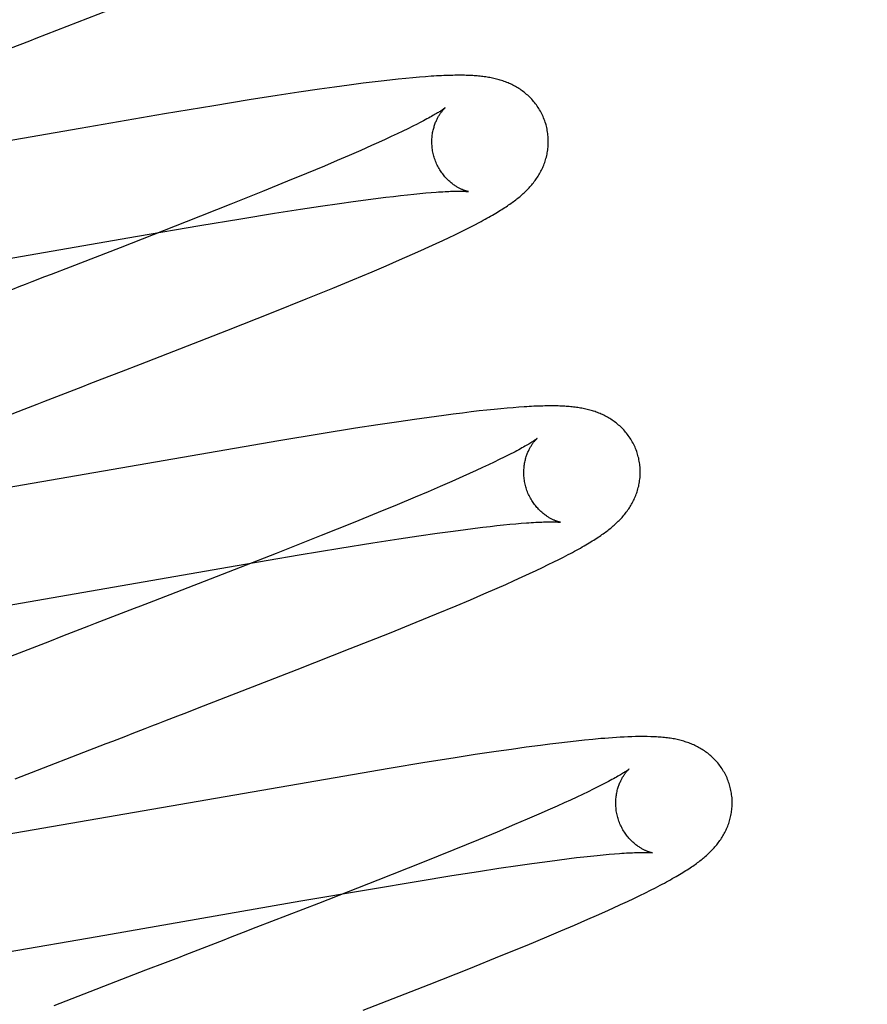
# Model space of a CAD drawing. Header units: inches. Extents: x 0 to 215, y 0 to 139.
# Tile 73 of 103: x 67.128 to 67.273, y 53.122 to 53.292. Entities that reach past the tile are written whole.
import ezdxf

# ---------------------------------------------------------------- set-up
doc = ezdxf.new("R2010")
doc.units = ezdxf.units.IN
doc.header["$LTSCALE"] = 11.804375
doc.header["$MEASUREMENT"] = 0
doc.linetypes.add('HIDDEN', pattern=[0.2, 0.1, -0.1])
doc.layers.add('DEFAULT_2', color=8, linetype='HIDDEN')

msp = doc.modelspace()

# ---------------------------------------------------------------- linework, layer by layer
at = {"layer": 'DEFAULT_2', "color": 8, "linetype": 'HIDDEN'}
for p, q in [((67.27316, 49.03367), (67.27316, 54.53417)), ((67.12601, 53.28663), (67.12932, 53.28792)), ((67.18417, 53.28031), (67.18167, 53.27996)), ((67.18658, 53.28062), (67.18417, 53.28031)), ((67.18814, 53.28081), (67.18658, 53.28062)), ((67.18967, 53.281), (67.18814, 53.28081)), ((67.19117, 53.28117), (67.18967, 53.281)), ((67.1926, 53.28132), (67.19117, 53.28117)), ((67.19391, 53.28145), (67.1926, 53.28132)), ((67.19513, 53.28157), (67.19391, 53.28145)), ((67.19625, 53.28167), (67.19513, 53.28157)), ((67.1973, 53.28175), (67.19625, 53.28167)), ((67.17181, 53.27851), (67.16698, 53.27775)), ((67.17552, 53.27907), (67.17181, 53.27851)), ((67.17909, 53.2796), (67.17552, 53.27907)), ((67.18167, 53.27996), (67.17909, 53.2796)), ((67.16093, 53.27676), (67.15247, 53.27535)), ((67.16698, 53.27775), (67.16093, 53.27676)), ((67.15247, 53.27535), (67.13796, 53.27285)), ((67.19588, 53.27362), (67.1951, 53.27323)), ((67.13796, 53.27285), (67.10623, 53.26731)), ((67.19242, 53.27193), (67.1914, 53.27145)), ((67.19337, 53.27238), (67.19242, 53.27193)), ((67.19426, 53.27282), (67.19337, 53.27238)), ((67.1951, 53.27323), (67.19426, 53.27282)), ((67.18922, 53.27045), (67.18804, 53.26992)), ((67.19034, 53.27096), (67.18922, 53.27045)), ((67.1914, 53.27145), (67.19034, 53.27096)), ((67.1842, 53.26823), (67.18212, 53.26733)), ((67.18618, 53.26909), (67.1842, 53.26823)), ((67.18804, 53.26992), (67.18618, 53.26909)), ((67.18212, 53.26733), (67.17993, 53.26641)), ((67.17685, 53.26512), (67.1736, 53.26378)), ((67.17993, 53.26641), (67.17685, 53.26512)), ((67.1736, 53.26378), (67.16932, 53.26203)), ((67.16932, 53.26203), (67.16388, 53.25985)), ((67.193, 53.26134), (67.19417, 53.26147)), ((67.19417, 53.26147), (67.19528, 53.26159)), ((67.19528, 53.26159), (67.19633, 53.26169)), ((67.19633, 53.26169), (67.19733, 53.26178)), ((67.19733, 53.26178), (67.19826, 53.26186)), ((67.16388, 53.25985), (67.15617, 53.2568)), ((67.17928, 53.25951), (67.18254, 53.25999)), ((67.18254, 53.25999), (67.18486, 53.26031)), ((67.18486, 53.26031), (67.18707, 53.26061)), ((67.18707, 53.26061), (67.18916, 53.26088)), ((67.18916, 53.26088), (67.1905, 53.26105)), ((67.1905, 53.26105), (67.19178, 53.2612)), ((67.19178, 53.2612), (67.193, 53.26134)), ((67.1656, 53.25736), (67.17133, 53.25829)), ((67.17133, 53.25829), (67.17585, 53.25899)), ((67.17585, 53.25899), (67.17928, 53.25951)), ((67.15617, 53.2568), (67.14487, 53.25238)), ((67.15852, 53.25619), (67.1656, 53.25736)), ((67.20575, 53.25632), (67.20649, 53.25671)), ((67.14781, 53.25436), (67.15852, 53.25619)), ((67.20234, 53.25461), (67.20327, 53.25506)), ((67.20327, 53.25506), (67.20414, 53.2555)), ((67.20414, 53.2555), (67.20497, 53.25591)), ((67.20497, 53.25591), (67.20575, 53.25632)), ((67.09187, 53.24466), (67.14781, 53.25436)), ((67.19787, 53.25251), (67.19912, 53.25309)), ((67.19912, 53.25309), (67.20027, 53.25362)), ((67.20027, 53.25362), (67.20134, 53.25413)), ((67.20134, 53.25413), (67.20234, 53.25461)), ((67.14487, 53.25238), (67.13627, 53.24905)), ((67.19506, 53.25125), (67.19651, 53.2519)), ((67.19651, 53.2519), (67.19787, 53.25251)), ((67.19053, 53.24928), (67.19283, 53.25027)), ((67.19283, 53.25027), (67.19506, 53.25125)), ((67.18481, 53.24687), (67.18813, 53.24826)), ((67.18813, 53.24826), (67.19053, 53.24928)), ((67.18135, 53.24544), (67.18481, 53.24687)), ((67.17682, 53.2436), (67.18135, 53.24544)), ((67.17114, 53.24132), (67.17682, 53.2436)), ((67.16317, 53.23816), (67.17114, 53.24132)), ((67.14836, 53.23238), (67.16317, 53.23816)), ((67.14177, 53.22983), (67.14508, 53.23111)), ((67.14508, 53.23111), (67.14836, 53.23238)), ((67.13621, 53.22768), (67.13844, 53.22854)), ((67.12499, 53.22334), (67.12836, 53.22465)), ((67.20652, 53.22433), (67.20511, 53.22417)), ((67.20785, 53.22447), (67.20652, 53.22433)), ((67.20909, 53.2246), (67.20785, 53.22447)), ((67.21025, 53.22472), (67.20909, 53.2246)), ((67.21134, 53.22481), (67.21025, 53.22472)), ((67.21236, 53.2249), (67.21134, 53.22481)), ((67.21332, 53.22497), (67.21236, 53.2249)), ((67.19538, 53.22288), (67.19273, 53.22249)), ((67.19793, 53.22324), (67.19538, 53.22288)), ((67.20042, 53.22358), (67.19793, 53.22324)), ((67.20204, 53.22379), (67.20042, 53.22358)), ((67.20362, 53.22398), (67.20204, 53.22379)), ((67.20511, 53.22417), (67.20362, 53.22398)), ((67.18529, 53.22136), (67.17937, 53.22041)), ((67.18908, 53.22194), (67.18529, 53.22136)), ((67.19273, 53.22249), (67.18908, 53.22194)), ((67.17212, 53.21921), (67.11342, 53.20903)), ((67.17937, 53.22041), (67.17212, 53.21921)), ((67.20996, 53.21598), (67.20906, 53.21554)), ((67.21081, 53.2164), (67.20996, 53.21598)), ((67.21159, 53.21679), (67.21081, 53.2164)), ((67.20708, 53.2146), (67.206, 53.21411)), ((67.2081, 53.21508), (67.20708, 53.2146)), ((67.20906, 53.21554), (67.2081, 53.21508)), ((67.20369, 53.21306), (67.20181, 53.21223)), ((67.20487, 53.21359), (67.20369, 53.21306)), ((67.206, 53.21411), (67.20487, 53.21359)), ((67.19982, 53.21136), (67.19772, 53.21046)), ((67.20181, 53.21223), (67.19982, 53.21136)), ((67.19552, 53.20953), (67.19242, 53.20823)), ((67.19772, 53.21046), (67.19552, 53.20953)), ((67.19242, 53.20823), (67.18915, 53.20689)), ((67.18915, 53.20689), (67.18484, 53.20514)), ((67.18484, 53.20514), (67.17937, 53.20294)), ((67.20377, 53.20394), (67.20582, 53.2042)), ((67.20582, 53.2042), (67.20712, 53.20436)), ((67.20712, 53.20436), (67.20837, 53.20451)), ((67.20837, 53.20451), (67.20956, 53.20464)), ((67.20956, 53.20464), (67.21069, 53.20476)), ((67.21069, 53.20476), (67.21177, 53.20487)), ((67.21177, 53.20487), (67.21278, 53.20496)), ((67.21278, 53.20496), (67.21374, 53.20504)), ((67.17937, 53.20294), (67.17162, 53.19987)), ((67.18827, 53.20168), (67.19273, 53.20237)), ((67.19273, 53.20237), (67.19612, 53.20287)), ((67.19612, 53.20287), (67.19932, 53.20334)), ((67.19932, 53.20334), (67.2016, 53.20365)), ((67.2016, 53.20365), (67.20377, 53.20394)), ((67.17557, 53.19961), (67.18259, 53.20077)), ((67.18259, 53.20077), (67.18827, 53.20168)), ((67.17162, 53.19987), (67.16028, 53.19544)), ((67.16492, 53.1978), (67.17557, 53.19961)), ((67.22019, 53.19883), (67.22101, 53.19925)), ((67.22101, 53.19925), (67.22179, 53.19966)), ((67.10778, 53.18788), (67.16492, 53.1978)), ((67.2163, 53.19695), (67.21738, 53.19745)), ((67.21738, 53.19745), (67.21838, 53.19794)), ((67.21838, 53.19794), (67.21931, 53.1984)), ((67.21931, 53.1984), (67.22019, 53.19883)), ((67.2125, 53.1952), (67.21387, 53.19582)), ((67.21387, 53.19582), (67.21514, 53.1964)), ((67.21514, 53.1964), (67.2163, 53.19695)), ((67.16028, 53.19544), (67.15055, 53.19167)), ((67.20733, 53.19293), (67.20959, 53.19391)), ((67.20959, 53.19391), (67.21106, 53.19455)), ((67.21106, 53.19455), (67.2125, 53.1952)), ((67.20499, 53.19192), (67.20733, 53.19293)), ((67.19917, 53.18949), (67.20255, 53.19089)), ((67.20255, 53.19089), (67.20499, 53.19192)), ((67.14724, 53.19039), (67.14502, 53.18953)), ((67.19566, 53.18805), (67.19917, 53.18949)), ((67.19109, 53.18619), (67.19566, 53.18805)), ((67.13494, 53.18563), (67.13269, 53.18476)), ((67.13719, 53.1865), (67.13494, 53.18563)), ((67.18437, 53.18351), (67.19109, 53.18619)), ((67.13269, 53.18476), (67.11476, 53.17777)), ((67.17525, 53.17992), (67.18437, 53.18351)), ((67.15916, 53.17366), (67.17525, 53.17992)), ((67.21704, 53.16689), (67.21459, 53.16657)), ((67.21863, 53.1671), (67.21704, 53.16689)), ((67.22018, 53.16729), (67.21863, 53.1671)), ((67.22169, 53.16747), (67.22018, 53.16729)), ((67.22317, 53.16763), (67.22169, 53.16747)), ((67.2246, 53.16778), (67.22317, 53.16763)), ((67.22601, 53.16792), (67.2246, 53.16778)), ((67.20582, 53.1653), (67.20206, 53.16472)), ((67.20944, 53.16584), (67.20582, 53.1653)), ((67.21206, 53.16621), (67.20944, 53.16584)), ((67.21459, 53.16657), (67.21206, 53.16621)), ((67.19718, 53.16394), (67.19107, 53.16294)), ((67.20206, 53.16472), (67.19718, 53.16394)), ((67.19107, 53.16294), (67.12334, 53.15124)), ((67.22767, 53.16015), (67.22691, 53.15976)), ((67.22426, 53.15847), (67.22326, 53.158)), ((67.2252, 53.15892), (67.22426, 53.15847)), ((67.22609, 53.15935), (67.2252, 53.15892)), ((67.22691, 53.15976), (67.22609, 53.15935)), ((67.22109, 53.157), (67.21993, 53.15647)), ((67.22221, 53.15751), (67.22109, 53.157)), ((67.22326, 53.158), (67.22221, 53.15751)), ((67.21678, 53.15508), (67.21474, 53.1542)), ((67.21871, 53.15593), (67.21678, 53.15508)), ((67.21993, 53.15647), (67.21871, 53.15593)), ((67.2126, 53.15328), (67.20957, 53.15201)), ((67.21474, 53.1542), (67.2126, 53.15328)), ((67.20957, 53.15201), (67.20637, 53.15068)), ((67.20637, 53.15068), (67.20214, 53.14896)), ((67.20214, 53.14896), (67.19675, 53.14679)), ((67.22781, 53.1481), (67.22881, 53.14819)), ((67.22881, 53.14819), (67.22974, 53.14827)), ((67.2359, 53.14847), (67.23626, 53.14843)), ((67.19675, 53.14679), (67.1891, 53.14375)), ((67.21316, 53.14627), (67.21553, 53.1466)), ((67.21553, 53.1466), (67.21778, 53.14691)), ((67.21778, 53.14691), (67.21992, 53.1472)), ((67.21992, 53.1472), (67.22195, 53.14745)), ((67.22195, 53.14745), (67.22323, 53.14761)), ((67.22323, 53.14761), (67.22446, 53.14775)), ((67.22446, 53.14775), (67.22564, 53.14788)), ((67.22564, 53.14788), (67.22675, 53.14799)), ((67.22675, 53.14799), (67.22781, 53.1481)), ((67.20181, 53.14453), (67.20638, 53.14525)), ((67.20638, 53.14525), (67.20986, 53.14578)), ((67.20986, 53.14578), (67.21316, 53.14627)), ((67.1891, 53.14375), (67.17891, 53.13975)), ((67.18783, 53.14222), (67.19601, 53.14359)), ((67.19601, 53.14359), (67.20181, 53.14453)), ((67.17588, 53.14017), (67.18783, 53.14222)), ((67.2341, 53.14111), (67.23506, 53.14158)), ((67.23506, 53.14158), (67.23595, 53.14203)), ((67.23595, 53.14203), (67.23678, 53.14245)), ((67.23678, 53.14245), (67.23757, 53.14286)), ((67.14092, 53.13407), (67.17588, 53.14017)), ((67.17891, 53.13975), (67.16817, 53.13559)), ((67.23077, 53.13954), (67.23196, 53.14009)), ((67.23196, 53.14009), (67.23307, 53.14062)), ((67.23307, 53.14062), (67.2341, 53.14111)), ((67.22666, 53.13768), (67.2281, 53.13832)), ((67.2281, 53.13832), (67.22948, 53.13894)), ((67.22948, 53.13894), (67.23077, 53.13954)), ((67.22288, 53.13603), (67.22517, 53.13702)), ((67.22517, 53.13702), (67.22666, 53.13768)), ((67.16817, 53.13559), (67.16598, 53.13474)), ((67.2181, 53.134), (67.22053, 53.13503)), ((67.22053, 53.13503), (67.22288, 53.13603)), ((67.12561, 53.13144), (67.14092, 53.13407)), ((67.21473, 53.1326), (67.2181, 53.134)), ((67.15821, 53.13173), (67.15597, 53.13087)), ((67.21031, 53.13079), (67.21473, 53.1326)), ((67.1526, 53.12956), (67.14922, 53.12826)), ((67.20475, 53.12854), (67.21031, 53.13079)), ((67.14922, 53.12826), (67.13348, 53.12213)), ((67.19792, 53.12583), (67.20475, 53.12854)), ((67.18659, 53.12139), (67.19792, 53.12583))]:
    msp.add_line(p, q, dxfattribs=at)
for points in [[(67.12932, 53.28792), (67.13041, 53.28834), (67.14639, 53.29456)], [(67.21799, 53.27347), (67.21793, 53.27368), (67.21785, 53.27393), (67.21777, 53.27418), (67.21768, 53.27442), (67.21758, 53.27466), (67.21748, 53.2749), (67.21737, 53.27514), (67.21726, 53.27537), (67.21714, 53.2756), (67.21702, 53.27582), (67.21689, 53.27605), (67.21676, 53.27627), (67.21662, 53.27648), (67.21648, 53.27669), (67.21633, 53.2769), (67.21618, 53.2771), (67.21602, 53.2773), (67.21586, 53.27749), (67.2157, 53.27768), (67.21553, 53.27787), (67.21536, 53.27805), (67.21519, 53.27822), (67.21502, 53.27839), (67.21484, 53.27856), (67.21466, 53.27872), (67.21448, 53.27887), (67.21429, 53.27902), (67.2141, 53.27917), (67.21391, 53.27931), (67.21372, 53.27945), (67.21352, 53.27958), (67.21333, 53.27971), (67.21312, 53.27984), (67.21292, 53.27996), (67.21272, 53.28007), (67.21251, 53.28019), (67.2123, 53.2803), (67.21209, 53.2804), (67.21188, 53.2805), (67.21167, 53.28059), (67.21146, 53.28069), (67.21125, 53.28077), (67.21103, 53.28086), (67.21081, 53.28094), (67.21059, 53.28102), (67.21037, 53.28109), (67.21014, 53.28116), (67.20992, 53.28122), (67.20969, 53.28129), (67.20947, 53.28135), (67.20924, 53.2814), (67.20901, 53.28146), (67.20878, 53.28151), (67.20855, 53.28155), (67.20832, 53.2816), (67.20809, 53.28164), (67.20786, 53.28167), (67.20763, 53.28171), (67.20739, 53.28174), (67.20715, 53.28177), (67.20691, 53.2818), (67.20667, 53.28183), (67.20642, 53.28185), (67.20617, 53.28188), (67.20592, 53.2819), (67.20566, 53.28192), (67.20539, 53.28193), (67.20512, 53.28195), (67.20484, 53.28196), (67.20456, 53.28197), (67.20426, 53.28198), (67.20396, 53.28199), (67.20365, 53.28199), (67.20334, 53.28199), (67.20301, 53.28199), (67.20268, 53.28199), (67.20234, 53.28199), (67.20198, 53.28198), (67.20162, 53.28198), (67.20124, 53.28196), (67.20086, 53.28195), (67.20046, 53.28194), (67.20005, 53.28192), (67.19963, 53.2819), (67.19919, 53.28187), (67.19874, 53.28185), (67.19828, 53.28182), (67.1973, 53.28175)], [(67.20067, 53.27641), (67.20067, 53.2764), (67.20065, 53.27639), (67.20063, 53.27638), (67.2006, 53.27635), (67.20057, 53.27633), (67.20052, 53.27629), (67.20047, 53.27625), (67.2004, 53.27621), (67.20033, 53.27615), (67.20024, 53.2761), (67.20015, 53.27603), (67.20004, 53.27596), (67.19993, 53.27588), (67.1998, 53.2758), (67.19966, 53.27571), (67.1995, 53.27562), (67.19934, 53.27552), (67.19916, 53.27541), (67.19897, 53.2753), (67.19877, 53.27518), (67.19855, 53.27506), (67.19832, 53.27493), (67.19808, 53.27479), (67.19782, 53.27465), (67.19754, 53.2745), (67.19725, 53.27434), (67.19693, 53.27417), (67.1966, 53.274), (67.19625, 53.27381), (67.19588, 53.27362)], [(67.19872, 53.26811), (67.19867, 53.26831), (67.19861, 53.26854), (67.19856, 53.26878), (67.19852, 53.26901), (67.19848, 53.26925), (67.19845, 53.26948), (67.19843, 53.26971), (67.19841, 53.26994), (67.19839, 53.27018), (67.19839, 53.2704), (67.19839, 53.27063), (67.19839, 53.27086), (67.1984, 53.27108), (67.19842, 53.2713), (67.19844, 53.27152), (67.19846, 53.27173), (67.19849, 53.27194), (67.19852, 53.27214), (67.19856, 53.27234), (67.1986, 53.27254), (67.19865, 53.27273), (67.1987, 53.27291), (67.19875, 53.27309), (67.1988, 53.27327), (67.19886, 53.27344), (67.19891, 53.2736), (67.19897, 53.27376), (67.19903, 53.27392), (67.1991, 53.27407), (67.19916, 53.27421), (67.19923, 53.27435), (67.19929, 53.27448), (67.19936, 53.27461), (67.19942, 53.27474), (67.19949, 53.27486), (67.19955, 53.27497), (67.19962, 53.27508), (67.19969, 53.27519), (67.19975, 53.27529), (67.19982, 53.27539), (67.19988, 53.27548), (67.19994, 53.27557), (67.2, 53.27566), (67.20007, 53.27574), (67.20013, 53.27581), (67.20018, 53.27588), (67.20024, 53.27595), (67.20029, 53.27602), (67.20034, 53.27607), (67.20039, 53.27613), (67.20044, 53.27618), (67.20048, 53.27622), (67.20052, 53.27626), (67.20056, 53.2763), (67.20059, 53.27633), (67.20061, 53.27635), (67.20064, 53.27638), (67.20065, 53.27639), (67.20067, 53.2764), (67.20067, 53.27641)], [(67.20649, 53.25671), (67.20684, 53.2569), (67.20719, 53.25708), (67.20753, 53.25727), (67.20785, 53.25745), (67.20817, 53.25762), (67.20848, 53.2578), (67.20878, 53.25797), (67.20907, 53.25814), (67.20935, 53.25831), (67.20963, 53.25847), (67.20989, 53.25864), (67.21015, 53.2588), (67.21041, 53.25895), (67.21065, 53.25911), (67.21089, 53.25926), (67.21112, 53.25942), (67.21135, 53.25957), (67.21157, 53.25972), (67.21178, 53.25987), (67.21199, 53.26001), (67.2122, 53.26016), (67.2124, 53.26031), (67.2126, 53.26045), (67.21279, 53.2606), (67.21298, 53.26075), (67.21317, 53.2609), (67.21335, 53.26105), (67.21354, 53.2612), (67.21372, 53.26135), (67.21389, 53.26151), (67.21407, 53.26166), (67.21424, 53.26182), (67.21441, 53.26198), (67.21458, 53.26214), (67.21475, 53.26231), (67.21491, 53.26248), (67.21507, 53.26265), (67.21523, 53.26282), (67.21539, 53.263), (67.21554, 53.26317), (67.21569, 53.26336), (67.21583, 53.26354), (67.21598, 53.26372), (67.21612, 53.26391), (67.21625, 53.2641), (67.21638, 53.26429), (67.21651, 53.26448), (67.21664, 53.26468), (67.21676, 53.26488), (67.21688, 53.26508), (67.21699, 53.26529), (67.21711, 53.2655), (67.21721, 53.26571), (67.21732, 53.26592), (67.21742, 53.26614), (67.21751, 53.26635), (67.2176, 53.26657), (67.21769, 53.2668), (67.21777, 53.26702), (67.21784, 53.26725), (67.21791, 53.26748), (67.21798, 53.26771), (67.21805, 53.26795), (67.2181, 53.26819), (67.21816, 53.26843), (67.2182, 53.26867), (67.21825, 53.26892), (67.21828, 53.26917), (67.21831, 53.26942), (67.21834, 53.26967), (67.21836, 53.26992), (67.21837, 53.27018), (67.21838, 53.27043), (67.21838, 53.27069), (67.21837, 53.27095), (67.21836, 53.27121), (67.21835, 53.27146), (67.21832, 53.27172), (67.21829, 53.27198), (67.21826, 53.27224), (67.21821, 53.27249), (67.21816, 53.27275), (67.21811, 53.273), (67.21805, 53.27326), (67.21799, 53.27347)], [(67.20467, 53.26201), (67.20467, 53.26201), (67.20467, 53.26201), (67.20465, 53.26202), (67.20463, 53.26202), (67.2046, 53.26203), (67.20456, 53.26203), (67.20452, 53.26204), (67.20447, 53.26206), (67.20442, 53.26207), (67.20436, 53.26209), (67.20429, 53.26211), (67.20422, 53.26213), (67.20415, 53.26215), (67.20407, 53.26218), (67.20398, 53.26221), (67.2039, 53.26224), (67.20381, 53.26227), (67.20372, 53.26231), (67.20362, 53.26235), (67.20352, 53.2624), (67.20342, 53.26244), (67.20331, 53.26249), (67.2032, 53.26255), (67.20309, 53.2626), (67.20298, 53.26266), (67.20286, 53.26273), (67.20274, 53.2628), (67.20262, 53.26287), (67.2025, 53.26295), (67.20237, 53.26303), (67.20225, 53.26311), (67.20212, 53.2632), (67.20199, 53.2633), (67.20186, 53.2634), (67.20172, 53.26351), (67.20159, 53.26362), (67.20145, 53.26373), (67.20132, 53.26386), (67.20118, 53.26398), (67.20104, 53.26412), (67.20091, 53.26426), (67.20077, 53.2644), (67.20063, 53.26456), (67.2005, 53.26471), (67.20037, 53.26488), (67.20024, 53.26505), (67.20011, 53.26522), (67.19998, 53.2654), (67.19986, 53.26559), (67.19974, 53.26578), (67.19962, 53.26597), (67.19951, 53.26617), (67.1994, 53.26638), (67.1993, 53.26658), (67.1992, 53.2668), (67.1991, 53.26701), (67.19901, 53.26723), (67.19893, 53.26746), (67.19885, 53.26768), (67.19878, 53.26791), (67.19872, 53.26811)], [(67.19826, 53.26186), (67.19913, 53.26192), (67.19954, 53.26195), (67.19993, 53.26198), (67.20029, 53.262), (67.20064, 53.26202), (67.20097, 53.26203), (67.20129, 53.26205), (67.20159, 53.26206), (67.20187, 53.26207), (67.20213, 53.26207), (67.20239, 53.26208), (67.20262, 53.26208), (67.20284, 53.26208), (67.20305, 53.26209), (67.20325, 53.26208), (67.20343, 53.26208), (67.2036, 53.26208), (67.20375, 53.26207), (67.20389, 53.26207), (67.20402, 53.26206), (67.20414, 53.26206), (67.20424, 53.26205), (67.20433, 53.26205), (67.20441, 53.26204), (67.20448, 53.26203), (67.20453, 53.26203), (67.20458, 53.26202), (67.20462, 53.26202), (67.20465, 53.26202), (67.20466, 53.26201), (67.20467, 53.26201)], [(67.13627, 53.24905), (67.13299, 53.24777), (67.13188, 53.24735)], [(67.13188, 53.24735), (67.12967, 53.24649), (67.12856, 53.24606), (67.12745, 53.24563), (67.12634, 53.2452), (67.12411, 53.24434)], [(67.13844, 53.22854), (67.13955, 53.22897), (67.14177, 53.22983)], [(67.13173, 53.22595), (67.13397, 53.22682), (67.13621, 53.22768)], [(67.12836, 53.22465), (67.13061, 53.22552), (67.13173, 53.22595)], [(67.23378, 53.21668), (67.23372, 53.21689), (67.23364, 53.21714), (67.23356, 53.21738), (67.23347, 53.21763), (67.23337, 53.21787), (67.23327, 53.21811), (67.23316, 53.21834), (67.23305, 53.21857), (67.23293, 53.2188), (67.23281, 53.21903), (67.23268, 53.21925), (67.23255, 53.21947), (67.23241, 53.21969), (67.23227, 53.2199), (67.23212, 53.2201), (67.23197, 53.22031), (67.23182, 53.2205), (67.23166, 53.2207), (67.2315, 53.22089), (67.23133, 53.22107), (67.23116, 53.22125), (67.23099, 53.22142), (67.23081, 53.22159), (67.23064, 53.22176), (67.23046, 53.22192), (67.23027, 53.22207), (67.23009, 53.22222), (67.2299, 53.22237), (67.22971, 53.22251), (67.22952, 53.22265), (67.22932, 53.22278), (67.22913, 53.22291), (67.22893, 53.22304), (67.22872, 53.22316), (67.22852, 53.22328), (67.22831, 53.22339), (67.22811, 53.2235), (67.2279, 53.2236), (67.22769, 53.2237), (67.22748, 53.2238), (67.22726, 53.22389), (67.22705, 53.22398), (67.22683, 53.22406), (67.22662, 53.22414), (67.2264, 53.22422), (67.22617, 53.22429), (67.22595, 53.22436), (67.22573, 53.22443), (67.2255, 53.22449), (67.22528, 53.22455), (67.22505, 53.22461), (67.22482, 53.22466), (67.22459, 53.22471), (67.22437, 53.22476), (67.22414, 53.2248), (67.2239, 53.22484), (67.22367, 53.22488), (67.22344, 53.22492), (67.2232, 53.22495), (67.22297, 53.22498), (67.22273, 53.22501), (67.22248, 53.22504), (67.22224, 53.22506), (67.22199, 53.22508), (67.22173, 53.2251), (67.22147, 53.22512), (67.2212, 53.22514), (67.22093, 53.22515), (67.22065, 53.22517), (67.22037, 53.22518), (67.22007, 53.22519), (67.21977, 53.22519), (67.21946, 53.2252), (67.21915, 53.2252), (67.21882, 53.2252), (67.21849, 53.2252), (67.21815, 53.2252), (67.2178, 53.22519), (67.21744, 53.22518), (67.21707, 53.22517), (67.2167, 53.22516), (67.21631, 53.22515), (67.21592, 53.22513), (67.21551, 53.22511), (67.21509, 53.22509), (67.21467, 53.22506), (67.21423, 53.22504), (67.21332, 53.22497)], [(67.21646, 53.21962), (67.21645, 53.21961), (67.21644, 53.2196), (67.21642, 53.21958), (67.21639, 53.21956), (67.21635, 53.21953), (67.2163, 53.21949), (67.21624, 53.21945), (67.21617, 53.2194), (67.21609, 53.21935), (67.216, 53.21928), (67.2159, 53.21921), (67.21579, 53.21914), (67.21566, 53.21906), (67.21552, 53.21897), (67.21536, 53.21887), (67.21519, 53.21877), (67.21501, 53.21865), (67.21481, 53.21854), (67.21459, 53.21841), (67.21436, 53.21828), (67.21412, 53.21814), (67.21385, 53.21799), (67.21358, 53.21784), (67.21329, 53.21768), (67.21298, 53.21751), (67.21266, 53.21734), (67.21232, 53.21717), (67.21196, 53.21698), (67.21159, 53.21679)], [(67.21451, 53.21132), (67.21446, 53.21152), (67.2144, 53.21175), (67.21435, 53.21199), (67.21431, 53.21222), (67.21427, 53.21246), (67.21424, 53.21269), (67.21422, 53.21293), (67.2142, 53.21316), (67.21419, 53.21339), (67.21418, 53.21362), (67.21418, 53.21385), (67.21418, 53.21407), (67.21419, 53.2143), (67.21421, 53.21452), (67.21423, 53.21473), (67.21425, 53.21494), (67.21428, 53.21515), (67.21432, 53.21536), (67.21436, 53.21556), (67.2144, 53.21576), (67.21444, 53.21595), (67.21449, 53.21613), (67.21454, 53.21631), (67.2146, 53.21649), (67.21465, 53.21666), (67.21471, 53.21682), (67.21477, 53.21698), (67.21483, 53.21714), (67.21489, 53.21728), (67.21496, 53.21743), (67.21502, 53.21757), (67.21509, 53.2177), (67.21515, 53.21783), (67.21522, 53.21796), (67.21528, 53.21808), (67.21535, 53.21819), (67.21542, 53.2183), (67.21548, 53.21841), (67.21555, 53.21851), (67.21561, 53.21861), (67.21568, 53.2187), (67.21574, 53.21879), (67.2158, 53.21887), (67.21586, 53.21895), (67.21592, 53.21903), (67.21598, 53.2191), (67.21604, 53.21917), (67.21609, 53.21923), (67.21614, 53.21929), (67.21619, 53.21934), (67.21623, 53.21939), (67.21628, 53.21944), (67.21631, 53.21948), (67.21635, 53.21951), (67.21638, 53.21954), (67.21641, 53.21957), (67.21643, 53.21959), (67.21645, 53.2196), (67.21646, 53.21961), (67.21646, 53.21962)], [(67.22179, 53.19966), (67.22217, 53.19985), (67.22253, 53.20005), (67.22288, 53.20024), (67.22323, 53.20043), (67.22356, 53.20061), (67.22389, 53.20079), (67.22421, 53.20097), (67.22451, 53.20115), (67.22481, 53.20132), (67.2251, 53.2015), (67.22539, 53.20166), (67.22566, 53.20183), (67.22593, 53.202), (67.22619, 53.20216), (67.22644, 53.20232), (67.22669, 53.20248), (67.22692, 53.20263), (67.22716, 53.20279), (67.22738, 53.20294), (67.2276, 53.20309), (67.22781, 53.20324), (67.22802, 53.20339), (67.22822, 53.20354), (67.22842, 53.20369), (67.22861, 53.20383), (67.2288, 53.20398), (67.22899, 53.20413), (67.22917, 53.20428), (67.22936, 53.20443), (67.22953, 53.20459), (67.22971, 53.20474), (67.22989, 53.2049), (67.23006, 53.20505), (67.23023, 53.20521), (67.23039, 53.20538), (67.23056, 53.20554), (67.23072, 53.20571), (67.23088, 53.20588), (67.23104, 53.20605), (67.2312, 53.20623), (67.23135, 53.20641), (67.2315, 53.20659), (67.23164, 53.20677), (67.23178, 53.20695), (67.23192, 53.20714), (67.23206, 53.20733), (67.23219, 53.20752), (67.23232, 53.20771), (67.23244, 53.20791), (67.23256, 53.20811), (67.23268, 53.20831), (67.2328, 53.20851), (67.23291, 53.20872), (67.23301, 53.20893), (67.23312, 53.20915), (67.23321, 53.20936), (67.23331, 53.20958), (67.2334, 53.2098), (67.23348, 53.21002), (67.23356, 53.21025), (67.23364, 53.21047), (67.23371, 53.2107), (67.23378, 53.21094), (67.23384, 53.21117), (67.2339, 53.21141), (67.23395, 53.21165), (67.234, 53.2119), (67.23404, 53.21214), (67.23407, 53.21239), (67.2341, 53.21264), (67.23413, 53.21289), (67.23415, 53.21314), (67.23416, 53.2134), (67.23417, 53.21365), (67.23417, 53.21391), (67.23416, 53.21416), (67.23415, 53.21442), (67.23414, 53.21468), (67.23411, 53.21494), (67.23408, 53.21519), (67.23405, 53.21545), (67.234, 53.21571), (67.23395, 53.21596), (67.2339, 53.21621), (67.23384, 53.21647), (67.23378, 53.21668)], [(67.22046, 53.20522), (67.22046, 53.20522), (67.22046, 53.20522), (67.22044, 53.20522), (67.22042, 53.20523), (67.22039, 53.20524), (67.22036, 53.20524), (67.22031, 53.20525), (67.22027, 53.20527), (67.22021, 53.20528), (67.22015, 53.2053), (67.22009, 53.20531), (67.22002, 53.20533), (67.21995, 53.20536), (67.21987, 53.20538), (67.21978, 53.20541), (67.2197, 53.20545), (67.21961, 53.20548), (67.21951, 53.20552), (67.21942, 53.20556), (67.21932, 53.2056), (67.21921, 53.20565), (67.21911, 53.2057), (67.219, 53.20575), (67.21889, 53.20581), (67.21878, 53.20587), (67.21866, 53.20593), (67.21854, 53.206), (67.21842, 53.20607), (67.2183, 53.20615), (67.21817, 53.20623), (67.21805, 53.20632), (67.21792, 53.20641), (67.21778, 53.2065), (67.21765, 53.20661), (67.21752, 53.20671), (67.21739, 53.20682), (67.21725, 53.20694), (67.21711, 53.20706), (67.21698, 53.20719), (67.21684, 53.20732), (67.2167, 53.20746), (67.21657, 53.20761), (67.21643, 53.20776), (67.2163, 53.20792), (67.21616, 53.20808), (67.21603, 53.20825), (67.2159, 53.20843), (67.21577, 53.20861), (67.21565, 53.20879), (67.21553, 53.20898), (67.21541, 53.20918), (67.2153, 53.20938), (67.21519, 53.20958), (67.21509, 53.20979), (67.21499, 53.21), (67.21489, 53.21022), (67.21481, 53.21044), (67.21472, 53.21066), (67.21464, 53.21089), (67.21457, 53.21112), (67.21451, 53.21132)], [(67.21374, 53.20504), (67.21463, 53.20511), (67.21505, 53.20514), (67.21546, 53.20517), (67.21584, 53.20519), (67.21622, 53.20521), (67.21657, 53.20523), (67.21691, 53.20525), (67.21724, 53.20526), (67.21754, 53.20527), (67.21783, 53.20528), (67.21811, 53.20529), (67.21837, 53.20529), (67.21861, 53.20529), (67.21883, 53.20529), (67.21904, 53.20529), (67.21923, 53.20529), (67.2194, 53.20529), (67.21955, 53.20528), (67.2197, 53.20528), (67.21982, 53.20527), (67.21994, 53.20527), (67.22004, 53.20526), (67.22013, 53.20525), (67.2202, 53.20525), (67.22027, 53.20524), (67.22033, 53.20524), (67.22037, 53.20523), (67.22041, 53.20523), (67.22044, 53.20522), (67.22046, 53.20522), (67.22046, 53.20522)], [(67.15055, 53.19167), (67.14835, 53.19082), (67.14724, 53.19039)], [(67.14502, 53.18953), (67.14279, 53.18867), (67.14056, 53.1878)], [(67.14056, 53.1878), (67.13944, 53.18737), (67.13719, 53.1865)], [(67.15474, 53.17195), (67.15585, 53.17238), (67.15916, 53.17366)], [(67.14693, 53.16893), (67.14917, 53.1698), (67.15029, 53.17023), (67.1514, 53.17066), (67.15252, 53.17109), (67.15474, 53.17195)], [(67.14357, 53.16763), (67.14581, 53.1685), (67.14693, 53.16893)], [(67.12683, 53.16113), (67.14245, 53.1672), (67.14357, 53.16763)], [(67.23665, 53.16837), (67.23599, 53.16839), (67.23533, 53.16841), (67.23467, 53.16841), (67.23401, 53.16841), (67.23335, 53.1684), (67.2327, 53.16838), (67.23205, 53.16835), (67.23139, 53.16832), (67.23073, 53.16829), (67.23007, 53.16825), (67.22941, 53.1682), (67.22874, 53.16816), (67.22807, 53.1681), (67.22739, 53.16805), (67.22601, 53.16792)], [(67.24957, 53.15989), (67.24951, 53.1601), (67.24943, 53.16034), (67.24935, 53.16058), (67.24926, 53.16083), (67.24917, 53.16106), (67.24907, 53.1613), (67.24896, 53.16153), (67.24885, 53.16176), (67.24874, 53.16199), (67.24862, 53.16221), (67.24849, 53.16243), (67.24836, 53.16265), (67.24822, 53.16286), (67.24808, 53.16307), (67.24794, 53.16328), (67.24779, 53.16348), (67.24764, 53.16367), (67.24748, 53.16387), (67.24732, 53.16405), (67.24716, 53.16424), (67.24699, 53.16442), (67.24682, 53.16459), (67.24665, 53.16476), (67.24647, 53.16492), (67.2463, 53.16508), (67.24612, 53.16524), (67.24594, 53.16539), (67.24575, 53.16553), (67.24556, 53.16568), (67.24538, 53.16581), (67.24518, 53.16595), (67.24499, 53.16608), (67.24479, 53.1662), (67.24459, 53.16632), (67.24439, 53.16644), (67.24419, 53.16655), (67.24398, 53.16666), (67.24378, 53.16677), (67.24357, 53.16687), (67.24336, 53.16696), (67.24315, 53.16706), (67.24294, 53.16714), (67.24273, 53.16723), (67.24251, 53.16731), (67.2423, 53.16739), (67.24208, 53.16746), (67.24186, 53.16753), (67.24164, 53.1676), (67.24142, 53.16767), (67.24119, 53.16773), (67.24097, 53.16779), (67.24074, 53.16784), (67.24051, 53.16789), (67.24028, 53.16794), (67.24004, 53.16799), (67.23981, 53.16803), (67.23957, 53.16807), (67.23933, 53.16811), (67.23909, 53.16815), (67.23884, 53.16818), (67.23858, 53.16821), (67.23833, 53.16824), (67.23806, 53.16827), (67.23779, 53.16829), (67.23752, 53.16831), (67.23723, 53.16833), (67.23694, 53.16835), (67.23665, 53.16837)], [(67.23225, 53.16283), (67.23225, 53.16282), (67.23224, 53.16282), (67.23223, 53.1628), (67.2322, 53.16279), (67.23217, 53.16276), (67.23213, 53.16273), (67.23208, 53.16269), (67.23202, 53.16265), (67.23195, 53.1626), (67.23187, 53.16254), (67.23178, 53.16248), (67.23167, 53.16241), (67.23155, 53.16233), (67.23142, 53.16225), (67.23128, 53.16216), (67.23112, 53.16206), (67.23095, 53.16195), (67.23076, 53.16184), (67.23055, 53.16172), (67.23033, 53.16159), (67.2301, 53.16146), (67.22985, 53.16131), (67.22959, 53.16117), (67.22931, 53.16101), (67.22901, 53.16085), (67.2287, 53.16069), (67.22837, 53.16051), (67.22803, 53.16033), (67.22767, 53.16015)], [(67.2303, 53.15453), (67.23025, 53.15473), (67.23019, 53.15496), (67.23014, 53.1552), (67.2301, 53.15543), (67.23006, 53.15567), (67.23003, 53.1559), (67.23001, 53.15614), (67.22999, 53.15637), (67.22998, 53.1566), (67.22997, 53.15683), (67.22997, 53.15706), (67.22997, 53.15729), (67.22998, 53.15751), (67.23, 53.15773), (67.23002, 53.15795), (67.23004, 53.15816), (67.23007, 53.15837), (67.23011, 53.15857), (67.23015, 53.15877), (67.23019, 53.15897), (67.23023, 53.15916), (67.23028, 53.15935), (67.23033, 53.15953), (67.23039, 53.1597), (67.23044, 53.15987), (67.2305, 53.16003), (67.23056, 53.16019), (67.23062, 53.16035), (67.23069, 53.1605), (67.23075, 53.16064), (67.23081, 53.16078), (67.23088, 53.16092), (67.23095, 53.16105), (67.23101, 53.16117), (67.23108, 53.16129), (67.23115, 53.16141), (67.23121, 53.16152), (67.23128, 53.16162), (67.23134, 53.16172), (67.23141, 53.16182), (67.23147, 53.16191), (67.23153, 53.162), (67.2316, 53.16209), (67.23166, 53.16217), (67.23172, 53.16224), (67.23177, 53.16231), (67.23183, 53.16238), (67.23188, 53.16244), (67.23193, 53.1625), (67.23198, 53.16256), (67.23203, 53.1626), (67.23207, 53.16265), (67.23211, 53.16269), (67.23214, 53.16272), (67.23217, 53.16275), (67.2322, 53.16278), (67.23222, 53.1628), (67.23224, 53.16281), (67.23225, 53.16282), (67.23225, 53.16282)], [(67.23757, 53.14286), (67.23795, 53.14306), (67.23831, 53.14325), (67.23867, 53.14344), (67.23902, 53.14363), (67.23935, 53.14382), (67.23968, 53.144), (67.24, 53.14418), (67.24031, 53.14436), (67.24061, 53.14454), (67.24091, 53.14471), (67.24119, 53.14488), (67.24147, 53.14505), (67.24174, 53.14521), (67.242, 53.14538), (67.24225, 53.14554), (67.24249, 53.1457), (67.24273, 53.14585), (67.24297, 53.14601), (67.24319, 53.14616), (67.24341, 53.14631), (67.24362, 53.14646), (67.24383, 53.14661), (67.24403, 53.14676), (67.24423, 53.14691), (67.24442, 53.14706), (67.24461, 53.14721), (67.2448, 53.14735), (67.24498, 53.1475), (67.24516, 53.14766), (67.24534, 53.14781), (67.24552, 53.14796), (67.24569, 53.14812), (67.24586, 53.14828), (67.24603, 53.14844), (67.2462, 53.1486), (67.24636, 53.14876), (67.24653, 53.14893), (67.24669, 53.1491), (67.24684, 53.14927), (67.247, 53.14945), (67.24715, 53.14963), (67.2473, 53.14981), (67.24744, 53.14999), (67.24758, 53.15017), (67.24772, 53.15036), (67.24786, 53.15055), (67.24799, 53.15074), (67.24811, 53.15093), (67.24824, 53.15113), (67.24836, 53.15133), (67.24848, 53.15153), (67.24859, 53.15173), (67.2487, 53.15194), (67.24881, 53.15215), (67.24891, 53.15237), (67.24901, 53.15258), (67.2491, 53.1528), (67.24919, 53.15302), (67.24928, 53.15324), (67.24936, 53.15346), (67.24943, 53.15369), (67.2495, 53.15392), (67.24957, 53.15415), (67.24963, 53.15439), (67.24969, 53.15463), (67.24974, 53.15487), (67.24979, 53.15511), (67.24983, 53.15536), (67.24987, 53.1556), (67.2499, 53.15585), (67.24992, 53.1561), (67.24994, 53.15636), (67.24995, 53.15661), (67.24996, 53.15687), (67.24996, 53.15712), (67.24996, 53.15738), (67.24994, 53.15763), (67.24993, 53.15789), (67.2499, 53.15815), (67.24987, 53.15841), (67.24984, 53.15866), (67.24979, 53.15892), (67.24974, 53.15917), (67.24969, 53.15942), (67.24963, 53.15968), (67.24957, 53.15989)], [(67.23626, 53.14843), (67.23625, 53.14843), (67.23623, 53.14843), (67.23621, 53.14844), (67.23618, 53.14845), (67.23614, 53.14845), (67.2361, 53.14846), (67.23605, 53.14847), (67.236, 53.14849), (67.23594, 53.14851), (67.23588, 53.14852), (67.23581, 53.14855), (67.23573, 53.14857), (67.23565, 53.1486), (67.23557, 53.14862), (67.23548, 53.14866), (67.23539, 53.14869), (67.2353, 53.14873), (67.2352, 53.14877), (67.2351, 53.14881), (67.235, 53.14886), (67.23489, 53.14891), (67.23479, 53.14896), (67.23468, 53.14902), (67.23456, 53.14908), (67.23445, 53.14914), (67.23433, 53.14921), (67.23421, 53.14929), (67.23408, 53.14936), (67.23396, 53.14944), (67.23383, 53.14953), (67.2337, 53.14962), (67.23357, 53.14972), (67.23344, 53.14982), (67.2333, 53.14992), (67.23317, 53.15003), (67.23304, 53.15015), (67.2329, 53.15027), (67.23276, 53.1504), (67.23263, 53.15053), (67.23249, 53.15067), (67.23235, 53.15082), (67.23222, 53.15097), (67.23208, 53.15113), (67.23195, 53.15129), (67.23182, 53.15146), (67.23169, 53.15164), (67.23156, 53.15182), (67.23144, 53.152), (67.23132, 53.15219), (67.2312, 53.15239), (67.23109, 53.15259), (67.23098, 53.15279), (67.23088, 53.153), (67.23078, 53.15321), (67.23068, 53.15343), (67.2306, 53.15365), (67.23051, 53.15387), (67.23043, 53.1541), (67.23036, 53.15433), (67.2303, 53.15453)], [(67.22974, 53.14827), (67.23062, 53.14833), (67.23103, 53.14836), (67.23143, 53.14839), (67.23181, 53.14841), (67.23217, 53.14843), (67.23252, 53.14845), (67.23285, 53.14846), (67.23317, 53.14847), (67.23347, 53.14848), (67.23375, 53.14849), (67.23402, 53.1485), (67.23427, 53.1485), (67.2345, 53.1485), (67.23472, 53.1485), (67.23492, 53.1485), (67.2351, 53.1485), (67.23527, 53.14849), (67.23543, 53.14849), (67.23557, 53.14848), (67.2357, 53.14848), (67.23581, 53.14847), (67.2359, 53.14847)], [(67.16598, 53.13474), (67.16377, 53.13388), (67.16266, 53.13346)], [(67.16266, 53.13346), (67.16044, 53.1326), (67.15821, 53.13173)], [(67.15597, 53.13087), (67.15485, 53.13043), (67.1526, 53.12956)]]:
    msp.add_lwpolyline(points, dxfattribs=at)

doc.saveas('drawing.dxf')
